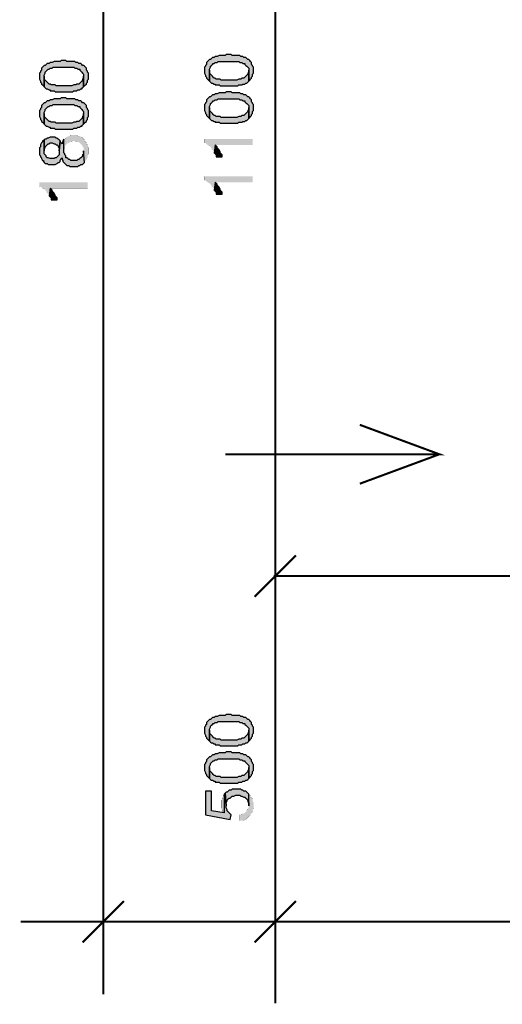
# Model space of a CAD drawing. Header units: millimetres. Extents: x 5659 to 8126, y 727 to 2118.
# Tile 11 of 53: x 6830 to 6850, y 1970 to 2013. Entities that reach past the tile are written whole.
import ezdxf

# ---------------------------------------------------------------- set-up
doc = ezdxf.new("R2010")
doc.units = ezdxf.units.MM
doc.layers.add('at_Entity', color=7, linetype='Continuous')
doc.layers.add('at_Solid', color=7, linetype='Continuous')

msp = doc.modelspace()

# ---------------------------------------------------------------- hatches: boundary and pattern name
at = {"layer": 'at_Solid'}
for points in [[(6830.376, 2010.27), (6830.376, 2010.143), (6830.418, 2010.058), (6830.418, 2010.016), (6830.461, 2009.974), (6830.461, 2009.931), (6830.503, 2009.889), (6830.546, 2009.846), (6830.588, 2009.804), (6830.588, 2010.312), (6830.63, 2010.397), (6830.63, 2010.439), (6830.673, 2010.482), (6830.715, 2010.524), (6830.757, 2010.567), (6830.8, 2010.567), (6830.842, 2010.609), (6830.927, 2010.609), (6830.969, 2010.651), (6831.435, 2010.651), (6831.859, 2010.651), (6831.901, 2010.609), (6831.986, 2010.609), (6832.028, 2010.567), (6832.113, 2010.567), (6832.113, 2010.524), (6832.155, 2010.482), (6832.198, 2010.439), (6832.24, 2010.397), (6832.282, 2010.355), (6832.282, 2009.804), (6832.325, 2009.846), (6832.367, 2009.889), (6832.409, 2009.931), (6832.409, 2009.974), (6832.452, 2010.016), (6832.452, 2010.101), (6832.494, 2010.143), (6832.494, 2010.397), (6832.452, 2010.439), (6832.452, 2010.482), (6832.409, 2010.524), (6832.409, 2010.609), (6832.367, 2010.651), (6832.325, 2010.694), (6832.282, 2010.736), (6832.24, 2010.736), (6832.198, 2010.778), (6832.155, 2010.821), (6832.07, 2010.821), (6832.028, 2010.863), (6831.943, 2010.863), (6831.901, 2010.905), (6831.562, 2010.905), (6831.52, 2010.948), (6831.308, 2010.948), (6831.266, 2010.905), (6831.011, 2010.905), (6830.927, 2010.863), (6830.842, 2010.863), (6830.8, 2010.821), (6830.715, 2010.821), (6830.673, 2010.778), (6830.63, 2010.736), (6830.588, 2010.736), (6830.546, 2010.694), (6830.503, 2010.651), (6830.461, 2010.609), (6830.461, 2010.524), (6830.418, 2010.482), (6830.418, 2010.439), (6830.376, 2010.397), (6830.376, 2010.312)], [(6837.493, 2010.524), (6837.493, 2010.397), (6837.535, 2010.312), (6837.535, 2010.27), (6837.577, 2010.228), (6837.577, 2010.185), (6837.62, 2010.143), (6837.662, 2010.101), (6837.704, 2010.058), (6837.704, 2010.567), (6837.747, 2010.651), (6837.747, 2010.694), (6837.789, 2010.736), (6837.831, 2010.778), (6837.874, 2010.821), (6837.916, 2010.821), (6837.959, 2010.863), (6838.043, 2010.863), (6838.086, 2010.905), (6838.552, 2010.905), (6838.975, 2010.905), (6839.018, 2010.863), (6839.102, 2010.863), (6839.145, 2010.821), (6839.229, 2010.821), (6839.229, 2010.778), (6839.272, 2010.736), (6839.314, 2010.694), (6839.356, 2010.651), (6839.399, 2010.609), (6839.399, 2010.058), (6839.441, 2010.101), (6839.483, 2010.143), (6839.526, 2010.185), (6839.526, 2010.228), (6839.568, 2010.27), (6839.568, 2010.355), (6839.611, 2010.397), (6839.611, 2010.651), (6839.568, 2010.694), (6839.568, 2010.736), (6839.526, 2010.778), (6839.526, 2010.863), (6839.483, 2010.905), (6839.441, 2010.948), (6839.399, 2010.99), (6839.356, 2010.99), (6839.314, 2011.033), (6839.272, 2011.075), (6839.187, 2011.075), (6839.145, 2011.117), (6839.06, 2011.117), (6839.018, 2011.16), (6838.679, 2011.16), (6838.636, 2011.202), (6838.424, 2011.202), (6838.382, 2011.16), (6838.128, 2011.16), (6838.043, 2011.117), (6837.959, 2011.117), (6837.916, 2011.075), (6837.831, 2011.075), (6837.789, 2011.033), (6837.747, 2010.99), (6837.704, 2010.99), (6837.662, 2010.948), (6837.62, 2010.905), (6837.577, 2010.863), (6837.577, 2010.778), (6837.535, 2010.736), (6837.535, 2010.694), (6837.493, 2010.651), (6837.493, 2010.567)], [(6837.704, 2010.058), (6837.747, 2010.016), (6837.789, 2009.974), (6837.831, 2009.974), (6837.916, 2009.931), (6837.959, 2009.931), (6837.959, 2009.889), (6838.128, 2009.889), (6838.17, 2009.846), (6838.933, 2009.846), (6838.975, 2009.889), (6839.102, 2009.889), (6839.145, 2009.931), (6839.229, 2009.931), (6839.272, 2009.974), (6839.314, 2009.974), (6839.356, 2010.016), (6839.399, 2010.058), (6839.399, 2010.524), (6839.399, 2010.439), (6839.356, 2010.397), (6839.356, 2010.355), (6839.314, 2010.312), (6839.272, 2010.27), (6839.229, 2010.228), (6839.187, 2010.185), (6839.102, 2010.185), (6839.06, 2010.143), (6838.975, 2010.143), (6838.89, 2010.101), (6838.213, 2010.101), (6838.17, 2010.143), (6838.001, 2010.143), (6837.959, 2010.185), (6837.916, 2010.185), (6837.874, 2010.228), (6837.831, 2010.27), (6837.789, 2010.312), (6837.747, 2010.355), (6837.704, 2010.397), (6837.704, 2010.524)], [(6830.588, 2009.804), (6830.63, 2009.762), (6830.673, 2009.719), (6830.715, 2009.719), (6830.8, 2009.677), (6830.842, 2009.677), (6830.842, 2009.635), (6831.011, 2009.635), (6831.054, 2009.592), (6831.816, 2009.592), (6831.859, 2009.635), (6831.986, 2009.635), (6832.028, 2009.677), (6832.113, 2009.677), (6832.155, 2009.719), (6832.198, 2009.719), (6832.24, 2009.762), (6832.282, 2009.804), (6832.282, 2010.27), (6832.282, 2010.185), (6832.24, 2010.143), (6832.24, 2010.101), (6832.198, 2010.058), (6832.155, 2010.016), (6832.113, 2009.974), (6832.07, 2009.931), (6831.986, 2009.931), (6831.943, 2009.889), (6831.859, 2009.889), (6831.774, 2009.846), (6831.096, 2009.846), (6831.054, 2009.889), (6830.884, 2009.889), (6830.842, 2009.931), (6830.8, 2009.931), (6830.757, 2009.974), (6830.715, 2010.016), (6830.673, 2010.058), (6830.63, 2010.101), (6830.588, 2010.143), (6830.588, 2010.27)], [(6830.376, 2008.66), (6830.376, 2008.533), (6830.418, 2008.449), (6830.418, 2008.406), (6830.461, 2008.364), (6830.461, 2008.321), (6830.503, 2008.279), (6830.546, 2008.237), (6830.588, 2008.194), (6830.588, 2008.703), (6830.63, 2008.787), (6830.63, 2008.83), (6830.673, 2008.872), (6830.715, 2008.915), (6830.757, 2008.957), (6830.8, 2008.957), (6830.842, 2008.999), (6830.927, 2008.999), (6830.969, 2009.042), (6831.435, 2009.042), (6831.859, 2009.042), (6831.901, 2008.999), (6831.986, 2008.999), (6832.028, 2008.957), (6832.113, 2008.957), (6832.113, 2008.915), (6832.155, 2008.872), (6832.198, 2008.83), (6832.24, 2008.787), (6832.282, 2008.745), (6832.282, 2008.194), (6832.325, 2008.237), (6832.367, 2008.279), (6832.409, 2008.321), (6832.409, 2008.364), (6832.452, 2008.406), (6832.452, 2008.491), (6832.494, 2008.533), (6832.494, 2008.787), (6832.452, 2008.83), (6832.452, 2008.872), (6832.409, 2008.915), (6832.409, 2008.999), (6832.367, 2009.042), (6832.325, 2009.084), (6832.282, 2009.126), (6832.24, 2009.126), (6832.198, 2009.169), (6832.155, 2009.211), (6832.07, 2009.211), (6832.028, 2009.253), (6831.943, 2009.253), (6831.901, 2009.296), (6831.562, 2009.296), (6831.52, 2009.338), (6831.308, 2009.338), (6831.266, 2009.296), (6831.011, 2009.296), (6830.927, 2009.253), (6830.842, 2009.253), (6830.8, 2009.211), (6830.715, 2009.211), (6830.673, 2009.169), (6830.63, 2009.126), (6830.588, 2009.126), (6830.546, 2009.084), (6830.503, 2009.042), (6830.461, 2008.999), (6830.461, 2008.915), (6830.418, 2008.872), (6830.418, 2008.83), (6830.376, 2008.787), (6830.376, 2008.703)], [(6837.493, 2008.915), (6837.493, 2008.787), (6837.535, 2008.703), (6837.535, 2008.66), (6837.577, 2008.618), (6837.577, 2008.576), (6837.62, 2008.533), (6837.662, 2008.491), (6837.704, 2008.449), (6837.704, 2008.957), (6837.747, 2009.042), (6837.747, 2009.084), (6837.789, 2009.126), (6837.831, 2009.169), (6837.874, 2009.211), (6837.916, 2009.211), (6837.959, 2009.253), (6838.043, 2009.253), (6838.086, 2009.296), (6838.552, 2009.296), (6838.975, 2009.296), (6839.018, 2009.253), (6839.102, 2009.253), (6839.145, 2009.211), (6839.229, 2009.211), (6839.229, 2009.169), (6839.272, 2009.126), (6839.314, 2009.084), (6839.356, 2009.042), (6839.399, 2008.999), (6839.399, 2008.449), (6839.441, 2008.491), (6839.483, 2008.533), (6839.526, 2008.576), (6839.526, 2008.618), (6839.568, 2008.66), (6839.568, 2008.745), (6839.611, 2008.787), (6839.611, 2009.042), (6839.568, 2009.084), (6839.568, 2009.126), (6839.526, 2009.169), (6839.526, 2009.253), (6839.483, 2009.296), (6839.441, 2009.338), (6839.399, 2009.38), (6839.356, 2009.38), (6839.314, 2009.423), (6839.272, 2009.465), (6839.187, 2009.465), (6839.145, 2009.508), (6839.06, 2009.508), (6839.018, 2009.55), (6838.679, 2009.55), (6838.636, 2009.592), (6838.424, 2009.592), (6838.382, 2009.55), (6838.128, 2009.55), (6838.043, 2009.508), (6837.959, 2009.508), (6837.916, 2009.465), (6837.831, 2009.465), (6837.789, 2009.423), (6837.747, 2009.38), (6837.704, 2009.38), (6837.662, 2009.338), (6837.62, 2009.296), (6837.577, 2009.253), (6837.577, 2009.169), (6837.535, 2009.126), (6837.535, 2009.084), (6837.493, 2009.042), (6837.493, 2008.957)], [(6837.704, 2008.449), (6837.747, 2008.406), (6837.789, 2008.364), (6837.831, 2008.364), (6837.916, 2008.321), (6837.959, 2008.321), (6837.959, 2008.279), (6838.128, 2008.279), (6838.17, 2008.237), (6838.933, 2008.237), (6838.975, 2008.279), (6839.102, 2008.279), (6839.145, 2008.321), (6839.229, 2008.321), (6839.272, 2008.364), (6839.314, 2008.364), (6839.356, 2008.406), (6839.399, 2008.449), (6839.399, 2008.915), (6839.399, 2008.83), (6839.356, 2008.787), (6839.356, 2008.745), (6839.314, 2008.703), (6839.272, 2008.66), (6839.229, 2008.618), (6839.187, 2008.576), (6839.102, 2008.576), (6839.06, 2008.533), (6838.975, 2008.533), (6838.89, 2008.491), (6838.213, 2008.491), (6838.17, 2008.533), (6838.001, 2008.533), (6837.959, 2008.576), (6837.916, 2008.576), (6837.874, 2008.618), (6837.831, 2008.66), (6837.789, 2008.703), (6837.747, 2008.745), (6837.704, 2008.787), (6837.704, 2008.915)], [(6830.588, 2008.194), (6830.63, 2008.152), (6830.673, 2008.11), (6830.715, 2008.11), (6830.8, 2008.067), (6830.842, 2008.067), (6830.842, 2008.025), (6831.011, 2008.025), (6831.054, 2007.983), (6831.816, 2007.983), (6831.859, 2008.025), (6831.986, 2008.025), (6832.028, 2008.067), (6832.113, 2008.067), (6832.155, 2008.11), (6832.198, 2008.11), (6832.24, 2008.152), (6832.282, 2008.194), (6832.282, 2008.66), (6832.282, 2008.576), (6832.24, 2008.533), (6832.24, 2008.491), (6832.198, 2008.449), (6832.155, 2008.406), (6832.113, 2008.364), (6832.07, 2008.321), (6831.986, 2008.321), (6831.943, 2008.279), (6831.859, 2008.279), (6831.774, 2008.237), (6831.096, 2008.237), (6831.054, 2008.279), (6830.884, 2008.279), (6830.842, 2008.321), (6830.8, 2008.321), (6830.757, 2008.364), (6830.715, 2008.406), (6830.673, 2008.449), (6830.63, 2008.491), (6830.588, 2008.533), (6830.588, 2008.66)], [(6830.376, 2007.051), (6830.376, 2006.881), (6830.418, 2006.839), (6830.418, 2006.797), (6830.461, 2006.754), (6830.461, 2006.712), (6830.503, 2006.627), (6830.546, 2006.627), (6830.546, 2006.585), (6830.588, 2006.542), (6830.63, 2006.5), (6830.715, 2006.5), (6830.757, 2006.458), (6831.054, 2006.458), (6831.139, 2006.5), (6831.181, 2006.542), (6831.223, 2006.542), (6831.266, 2006.585), (6831.266, 2006.627), (6831.308, 2006.712), (6831.35, 2006.754), (6831.35, 2006.669), (6831.393, 2006.627), (6831.393, 2006.585), (6831.435, 2006.542), (6831.477, 2006.5), (6831.52, 2006.458), (6831.562, 2006.415), (6831.647, 2006.415), (6831.689, 2006.373), (6832.028, 2006.373), (6832.07, 2006.415), (6832.113, 2006.415), (6832.155, 2006.458), (6832.24, 2006.458), (6832.282, 2006.5), (6832.325, 2006.542), (6832.282, 2007.051), (6832.282, 2006.924), (6832.24, 2006.881), (6832.24, 2006.839), (6832.198, 2006.797), (6832.155, 2006.754), (6832.113, 2006.712), (6832.07, 2006.669), (6832.028, 2006.669), (6831.986, 2006.627), (6831.732, 2006.627), (6831.689, 2006.669), (6831.647, 2006.669), (6831.605, 2006.712), (6831.562, 2006.754), (6831.52, 2006.754), (6831.52, 2006.839), (6831.477, 2006.881), (6831.477, 2006.924), (6831.435, 2006.966), (6831.435, 2007.559), (6831.393, 2007.474), (6831.393, 2007.432), (6831.35, 2007.39), (6831.35, 2007.347), (6831.308, 2007.39), (6831.266, 2007.432), (6831.266, 2007.474), (6831.223, 2007.051), (6831.223, 2006.881), (6831.181, 2006.839), (6831.139, 2006.797), (6831.096, 2006.754), (6831.054, 2006.754), (6831.011, 2006.712), (6830.884, 2006.712), (6830.842, 2006.712), (6830.757, 2006.754), (6830.715, 2006.754), (6830.673, 2006.797), (6830.673, 2006.839), (6830.63, 2006.881), (6830.588, 2006.924), (6830.588, 2007.517), (6830.546, 2007.474), (6830.503, 2007.474), (6830.503, 2007.432), (6830.461, 2007.39), (6830.418, 2007.305), (6830.418, 2007.22), (6830.376, 2007.178), (6830.376, 2007.093)], [(6830.588, 2007.517), (6830.588, 2007.051), (6830.588, 2007.135), (6830.63, 2007.178), (6830.63, 2007.22), (6830.673, 2007.262), (6830.715, 2007.305), (6830.757, 2007.347), (6830.8, 2007.347), (6830.842, 2007.39), (6830.927, 2007.39), (6831.011, 2007.347), (6831.054, 2007.347), (6831.096, 2007.305), (6831.139, 2007.305), (6831.181, 2007.262), (6831.181, 2007.22), (6831.223, 2007.178), (6831.223, 2007.051), (6831.266, 2007.474), (6831.223, 2007.517), (6831.181, 2007.559), (6831.139, 2007.601), (6831.096, 2007.601), (6831.054, 2007.644), (6830.842, 2007.644), (6830.757, 2007.601), (6830.715, 2007.601), (6830.673, 2007.559), (6830.63, 2007.559)], [(6831.435, 2007.559), (6831.435, 2007.051), (6831.435, 2007.093), (6831.477, 2007.135), (6831.477, 2007.262), (6831.52, 2007.305), (6831.562, 2007.347), (6831.605, 2007.39), (6831.647, 2007.39), (6831.689, 2007.432), (6831.732, 2007.432), (6831.816, 2007.474), (6831.901, 2007.474), (6831.986, 2007.432), (6832.07, 2007.432), (6832.113, 2007.39), (6832.155, 2007.347), (6832.198, 2007.305), (6832.24, 2007.262), (6832.24, 2007.22), (6832.282, 2007.178), (6832.282, 2007.051), (6832.325, 2006.542), (6832.325, 2006.585), (6832.367, 2006.627), (6832.409, 2006.669), (6832.409, 2006.712), (6832.452, 2006.754), (6832.452, 2006.881), (6832.494, 2006.924), (6832.494, 2007.178), (6832.452, 2007.262), (6832.452, 2007.305), (6832.409, 2007.347), (6832.409, 2007.39), (6832.367, 2007.432), (6832.325, 2007.474), (6832.325, 2007.517), (6832.282, 2007.559), (6832.24, 2007.601), (6832.198, 2007.644), (6832.155, 2007.644), (6832.07, 2007.686), (6832.028, 2007.686), (6831.986, 2007.728), (6831.859, 2007.728), (6831.732, 2007.728), (6831.689, 2007.686), (6831.647, 2007.686), (6831.562, 2007.644), (6831.52, 2007.644), (6831.52, 2007.601), (6831.477, 2007.559)], [(6837.493, 2007.559), (6837.493, 2007.39), (6837.535, 2007.39), (6837.577, 2007.347), (6837.62, 2007.305), (6837.704, 2007.262), (6837.747, 2007.22), (6837.789, 2007.178), (6837.789, 2007.135), (6837.831, 2007.093), (6837.874, 2007.051), (6837.916, 2007.008), (6837.916, 2006.966), (6837.959, 2007.305), (6839.568, 2007.305), (6839.568, 2007.559)], [(6837.916, 2006.966), (6837.959, 2006.924), (6838.001, 2006.881), (6838.001, 2006.797), (6838.255, 2006.797), (6838.255, 2006.881), (6838.213, 2006.924), (6838.17, 2006.966), (6838.17, 2007.008), (6838.128, 2007.093), (6838.086, 2007.135), (6838.043, 2007.178), (6838.043, 2007.22), (6838.001, 2007.262), (6837.959, 2007.305)], [(6837.493, 2005.949), (6837.493, 2005.78), (6837.535, 2005.78), (6837.577, 2005.738), (6837.62, 2005.695), (6837.704, 2005.653), (6837.747, 2005.61), (6837.789, 2005.568), (6837.789, 2005.526), (6837.831, 2005.483), (6837.874, 2005.441), (6837.916, 2005.399), (6837.916, 2005.356), (6837.959, 2005.695), (6839.568, 2005.695), (6839.568, 2005.949)], [(6830.376, 2005.695), (6830.376, 2005.526), (6830.418, 2005.526), (6830.461, 2005.483), (6830.503, 2005.441), (6830.588, 2005.399), (6830.63, 2005.356), (6830.673, 2005.314), (6830.673, 2005.272), (6830.715, 2005.229), (6830.757, 2005.187), (6830.8, 2005.144), (6830.8, 2005.102), (6830.842, 2005.441), (6832.452, 2005.441), (6832.452, 2005.695)], [(6830.8, 2005.102), (6830.842, 2005.06), (6830.884, 2005.017), (6830.884, 2004.933), (6831.139, 2004.933), (6831.139, 2005.017), (6831.096, 2005.06), (6831.054, 2005.102), (6831.054, 2005.144), (6831.011, 2005.229), (6830.969, 2005.272), (6830.927, 2005.314), (6830.927, 2005.356), (6830.884, 2005.399), (6830.842, 2005.441)], [(6837.916, 2005.356), (6837.959, 2005.314), (6838.001, 2005.272), (6838.001, 2005.187), (6838.255, 2005.187), (6838.255, 2005.272), (6838.213, 2005.314), (6838.17, 2005.356), (6838.17, 2005.399), (6838.128, 2005.483), (6838.086, 2005.526), (6838.043, 2005.568), (6838.043, 2005.61), (6838.001, 2005.653), (6837.959, 2005.695)], [(6837.493, 1982.058), (6837.493, 1981.931), (6837.535, 1981.846), (6837.535, 1981.804), (6837.577, 1981.762), (6837.577, 1981.719), (6837.62, 1981.677), (6837.662, 1981.635), (6837.704, 1981.592), (6837.704, 1982.101), (6837.747, 1982.185), (6837.747, 1982.228), (6837.789, 1982.27), (6837.831, 1982.312), (6837.874, 1982.355), (6837.916, 1982.355), (6837.959, 1982.397), (6838.043, 1982.397), (6838.086, 1982.44), (6838.552, 1982.44), (6838.975, 1982.44), (6839.018, 1982.397), (6839.102, 1982.397), (6839.145, 1982.355), (6839.229, 1982.355), (6839.229, 1982.312), (6839.272, 1982.27), (6839.314, 1982.228), (6839.356, 1982.185), (6839.399, 1982.143), (6839.399, 1981.592), (6839.441, 1981.635), (6839.483, 1981.677), (6839.526, 1981.719), (6839.526, 1981.762), (6839.568, 1981.804), (6839.568, 1981.889), (6839.611, 1981.931), (6839.611, 1982.185), (6839.568, 1982.228), (6839.568, 1982.27), (6839.526, 1982.312), (6839.526, 1982.397), (6839.483, 1982.44), (6839.441, 1982.482), (6839.399, 1982.524), (6839.356, 1982.524), (6839.314, 1982.567), (6839.272, 1982.609), (6839.187, 1982.609), (6839.145, 1982.651), (6839.06, 1982.651), (6839.018, 1982.694), (6838.679, 1982.694), (6838.636, 1982.736), (6838.424, 1982.736), (6838.382, 1982.694), (6838.128, 1982.694), (6838.043, 1982.651), (6837.959, 1982.651), (6837.916, 1982.609), (6837.831, 1982.609), (6837.789, 1982.567), (6837.747, 1982.524), (6837.704, 1982.524), (6837.662, 1982.482), (6837.62, 1982.44), (6837.577, 1982.397), (6837.577, 1982.312), (6837.535, 1982.27), (6837.535, 1982.228), (6837.493, 1982.185), (6837.493, 1982.101)], [(6837.704, 1981.592), (6837.747, 1981.55), (6837.789, 1981.508), (6837.831, 1981.508), (6837.916, 1981.465), (6837.959, 1981.465), (6837.959, 1981.423), (6838.128, 1981.423), (6838.17, 1981.381), (6838.933, 1981.381), (6838.975, 1981.423), (6839.102, 1981.423), (6839.145, 1981.465), (6839.229, 1981.465), (6839.272, 1981.508), (6839.314, 1981.508), (6839.356, 1981.55), (6839.399, 1981.592), (6839.399, 1982.058), (6839.399, 1981.974), (6839.356, 1981.931), (6839.356, 1981.889), (6839.314, 1981.846), (6839.272, 1981.804), (6839.229, 1981.762), (6839.187, 1981.719), (6839.102, 1981.719), (6839.06, 1981.677), (6838.975, 1981.677), (6838.89, 1981.635), (6838.213, 1981.635), (6838.17, 1981.677), (6838.001, 1981.677), (6837.959, 1981.719), (6837.916, 1981.719), (6837.874, 1981.762), (6837.831, 1981.804), (6837.789, 1981.846), (6837.747, 1981.889), (6837.704, 1981.931), (6837.704, 1982.058)], [(6837.493, 1980.449), (6837.493, 1980.322), (6837.535, 1980.237), (6837.535, 1980.194), (6837.577, 1980.152), (6837.577, 1980.11), (6837.62, 1980.067), (6837.662, 1980.025), (6837.704, 1979.983), (6837.704, 1980.491), (6837.747, 1980.576), (6837.747, 1980.618), (6837.789, 1980.66), (6837.831, 1980.703), (6837.874, 1980.745), (6837.916, 1980.745), (6837.959, 1980.787), (6838.043, 1980.787), (6838.086, 1980.83), (6838.552, 1980.83), (6838.975, 1980.83), (6839.018, 1980.787), (6839.102, 1980.787), (6839.145, 1980.745), (6839.229, 1980.745), (6839.229, 1980.703), (6839.272, 1980.66), (6839.314, 1980.618), (6839.356, 1980.576), (6839.399, 1980.533), (6839.399, 1979.983), (6839.441, 1980.025), (6839.483, 1980.067), (6839.526, 1980.11), (6839.526, 1980.152), (6839.568, 1980.194), (6839.568, 1980.279), (6839.611, 1980.322), (6839.611, 1980.576), (6839.568, 1980.618), (6839.568, 1980.66), (6839.526, 1980.703), (6839.526, 1980.787), (6839.483, 1980.83), (6839.441, 1980.872), (6839.399, 1980.915), (6839.356, 1980.915), (6839.314, 1980.957), (6839.272, 1980.999), (6839.187, 1980.999), (6839.145, 1981.042), (6839.06, 1981.042), (6839.018, 1981.084), (6838.679, 1981.084), (6838.636, 1981.126), (6838.424, 1981.126), (6838.382, 1981.084), (6838.128, 1981.084), (6838.043, 1981.042), (6837.959, 1981.042), (6837.916, 1980.999), (6837.831, 1980.999), (6837.789, 1980.957), (6837.747, 1980.915), (6837.704, 1980.915), (6837.662, 1980.872), (6837.62, 1980.83), (6837.577, 1980.787), (6837.577, 1980.703), (6837.535, 1980.66), (6837.535, 1980.618), (6837.493, 1980.576), (6837.493, 1980.491)], [(6837.704, 1979.983), (6837.747, 1979.94), (6837.789, 1979.898), (6837.831, 1979.898), (6837.916, 1979.856), (6837.959, 1979.856), (6837.959, 1979.813), (6838.128, 1979.813), (6838.17, 1979.771), (6838.933, 1979.771), (6838.975, 1979.813), (6839.102, 1979.813), (6839.145, 1979.856), (6839.229, 1979.856), (6839.272, 1979.898), (6839.314, 1979.898), (6839.356, 1979.94), (6839.399, 1979.983), (6839.399, 1980.449), (6839.399, 1980.364), (6839.356, 1980.322), (6839.356, 1980.279), (6839.314, 1980.237), (6839.272, 1980.194), (6839.229, 1980.152), (6839.187, 1980.11), (6839.102, 1980.11), (6839.06, 1980.067), (6838.975, 1980.067), (6838.89, 1980.025), (6838.213, 1980.025), (6838.17, 1980.067), (6838.001, 1980.067), (6837.959, 1980.11), (6837.916, 1980.11), (6837.874, 1980.152), (6837.831, 1980.194), (6837.789, 1980.237), (6837.747, 1980.279), (6837.704, 1980.322), (6837.704, 1980.449)], [(6838.382, 1979.347), (6838.424, 1978.797), (6838.424, 1978.924), (6838.467, 1979.008), (6838.467, 1979.051), (6838.509, 1979.093), (6838.552, 1979.135), (6838.594, 1979.135), (6838.636, 1979.178), (6838.679, 1979.22), (6838.763, 1979.22), (6838.848, 1979.263), (6838.89, 1979.263), (6839.018, 1979.263), (6839.06, 1979.22), (6839.102, 1979.22), (6839.187, 1979.178), (6839.229, 1979.178), (6839.272, 1979.135), (6839.314, 1979.093), (6839.356, 1979.008), (6839.356, 1978.966), (6839.399, 1978.924), (6839.399, 1978.797), (6839.399, 1979.305), (6839.356, 1979.347), (6839.314, 1979.39), (6839.272, 1979.432), (6839.187, 1979.432), (6839.145, 1979.474), (6839.102, 1979.474), (6839.06, 1979.517), (6838.848, 1979.517), (6838.679, 1979.517), (6838.636, 1979.474), (6838.552, 1979.474), (6838.509, 1979.432), (6838.467, 1979.39), (6838.424, 1979.39)], [(6837.535, 1979.432), (6837.535, 1978.415), (6838.594, 1978.204), (6838.636, 1978.415), (6838.594, 1978.458), (6838.552, 1978.5), (6838.509, 1978.542), (6838.467, 1978.585), (6838.467, 1978.627), (6838.424, 1978.712), (6838.424, 1978.797), (6838.382, 1979.347), (6838.34, 1979.305), (6838.34, 1978.5), (6837.789, 1978.585), (6837.789, 1979.432)], [(6838.213, 1978.881), (6838.213, 1978.712), (6838.255, 1978.627), (6838.255, 1978.585), (6838.297, 1978.542), (6838.34, 1978.5), (6838.34, 1979.305), (6838.297, 1979.263), (6838.297, 1979.22), (6838.255, 1979.135), (6838.255, 1979.093), (6838.213, 1979.051), (6838.213, 1978.924)], [(6839.018, 1978.415), (6839.018, 1978.161), (6839.187, 1978.161), (6839.229, 1978.204), (6839.272, 1978.204), (6839.314, 1978.246), (6839.356, 1978.288), (6839.399, 1978.331), (6839.441, 1978.373), (6839.483, 1978.373), (6839.483, 1978.415), (6839.526, 1978.5), (6839.568, 1978.542), (6839.568, 1978.627), (6839.611, 1978.712), (6839.611, 1978.924), (6839.568, 1979.008), (6839.568, 1979.093), (6839.526, 1979.135), (6839.483, 1979.178), (6839.483, 1979.22), (6839.441, 1979.263), (6839.399, 1979.305), (6839.399, 1978.712), (6839.356, 1978.669), (6839.314, 1978.585), (6839.314, 1978.542), (6839.272, 1978.542), (6839.229, 1978.5), (6839.187, 1978.458), (6839.145, 1978.458), (6839.06, 1978.415)]]:
    msp.add_hatch(color=7, dxfattribs=at).paths.add_polyline_path(points)

# ---------------------------------------------------------------- linework, layer by layer
at = {"layer": 'at_Entity', "color": 7}
for points in [[(6833.129, 2052.418, 0.0897, 0.0897, 0), (6833.129, 1970.663, 0.0897, 0.0897, 0)], [(6840.542, 2052.418, 0.0897, 0.0897, 0), (6840.542, 1970.282, 0.0897, 0.0897, 0)], [(6831.435, 2007.559, 0.00424, 0.00424, 0), (6831.435, 2007.051, 0.00424, 0.00424, 0), (6831.435, 2007.093, 0.00424, 0.00424, 0), (6831.477, 2007.135, 0.00424, 0.00424, 0), (6831.477, 2007.262, 0.00424, 0.00424, 0), (6831.52, 2007.305, 0.00424, 0.00424, 0), (6831.562, 2007.347, 0.00424, 0.00424, 0), (6831.605, 2007.39, 0.00424, 0.00424, 0), (6831.647, 2007.39, 0.00424, 0.00424, 0), (6831.689, 2007.432, 0.00424, 0.00424, 0), (6831.732, 2007.432, 0.00424, 0.00424, 0), (6831.816, 2007.474, 0.00424, 0.00424, 0), (6831.901, 2007.474, 0.00424, 0.00424, 0), (6831.986, 2007.432, 0.00424, 0.00424, 0), (6832.07, 2007.432, 0.00424, 0.00424, 0), (6832.113, 2007.39, 0.00424, 0.00424, 0), (6832.155, 2007.347, 0.00424, 0.00424, 0), (6832.198, 2007.305, 0.00424, 0.00424, 0), (6832.24, 2007.262, 0.00424, 0.00424, 0), (6832.24, 2007.22, 0.00424, 0.00424, 0), (6832.282, 2007.178, 0.00424, 0.00424, 0), (6832.282, 2007.051, 0.00424, 0.00424, 0), (6832.325, 2006.542, 0.00424, 0.00424, 0), (6832.325, 2006.585, 0.00424, 0.00424, 0), (6832.367, 2006.627, 0.00424, 0.00424, 0), (6832.409, 2006.669, 0.00424, 0.00424, 0), (6832.409, 2006.712, 0.00424, 0.00424, 0), (6832.452, 2006.754, 0.00424, 0.00424, 0), (6832.452, 2006.881, 0.00424, 0.00424, 0), (6832.494, 2006.924, 0.00424, 0.00424, 0), (6832.494, 2007.178, 0.00424, 0.00424, 0), (6832.452, 2007.262, 0.00424, 0.00424, 0), (6832.452, 2007.305, 0.00424, 0.00424, 0), (6832.409, 2007.347, 0.00424, 0.00424, 0), (6832.409, 2007.39, 0.00424, 0.00424, 0), (6832.367, 2007.432, 0.00424, 0.00424, 0), (6832.325, 2007.474, 0.00424, 0.00424, 0), (6832.325, 2007.517, 0.00424, 0.00424, 0), (6832.282, 2007.559, 0.00424, 0.00424, 0), (6832.24, 2007.601, 0.00424, 0.00424, 0), (6832.198, 2007.644, 0.00424, 0.00424, 0), (6832.155, 2007.644, 0.00424, 0.00424, 0), (6832.07, 2007.686, 0.00424, 0.00424, 0), (6832.028, 2007.686, 0.00424, 0.00424, 0), (6831.986, 2007.728, 0.00424, 0.00424, 0), (6831.859, 2007.728, 0.00424, 0.00424, 0), (6831.732, 2007.728, 0.00424, 0.00424, 0), (6831.689, 2007.686, 0.00424, 0.00424, 0), (6831.647, 2007.686, 0.00424, 0.00424, 0), (6831.562, 2007.644, 0.00424, 0.00424, 0), (6831.52, 2007.644, 0.00424, 0.00424, 0), (6831.52, 2007.601, 0.00424, 0.00424, 0), (6831.477, 2007.559, 0.00424, 0.00424, 0), (6831.435, 2007.559, 0.00424, 0.00424, 0)], [(6837.493, 2007.559, 0.00424, 0.00424, 0), (6837.493, 2007.39, 0.00424, 0.00424, 0), (6837.535, 2007.39, 0.00424, 0.00424, 0), (6837.577, 2007.347, 0.00424, 0.00424, 0), (6837.62, 2007.305, 0.00424, 0.00424, 0), (6837.704, 2007.262, 0.00424, 0.00424, 0), (6837.747, 2007.22, 0.00424, 0.00424, 0), (6837.789, 2007.178, 0.00424, 0.00424, 0), (6837.789, 2007.135, 0.00424, 0.00424, 0), (6837.831, 2007.093, 0.00424, 0.00424, 0), (6837.874, 2007.051, 0.00424, 0.00424, 0), (6837.916, 2007.008, 0.00424, 0.00424, 0), (6837.916, 2006.966, 0.00424, 0.00424, 0), (6837.959, 2007.305, 0.00424, 0.00424, 0), (6839.568, 2007.305, 0.00424, 0.00424, 0), (6839.568, 2007.559, 0.00424, 0.00424, 0), (6837.493, 2007.559, 0.00424, 0.00424, 0)], [(6837.493, 2005.949, 0.00424, 0.00424, 0), (6837.493, 2005.78, 0.00424, 0.00424, 0), (6837.535, 2005.78, 0.00424, 0.00424, 0), (6837.577, 2005.738, 0.00424, 0.00424, 0), (6837.62, 2005.695, 0.00424, 0.00424, 0), (6837.704, 2005.653, 0.00424, 0.00424, 0), (6837.747, 2005.61, 0.00424, 0.00424, 0), (6837.789, 2005.568, 0.00424, 0.00424, 0), (6837.789, 2005.526, 0.00424, 0.00424, 0), (6837.831, 2005.483, 0.00424, 0.00424, 0), (6837.874, 2005.441, 0.00424, 0.00424, 0), (6837.916, 2005.399, 0.00424, 0.00424, 0), (6837.916, 2005.356, 0.00424, 0.00424, 0), (6837.959, 2005.695, 0.00424, 0.00424, 0), (6839.568, 2005.695, 0.00424, 0.00424, 0), (6839.568, 2005.949, 0.00424, 0.00424, 0), (6837.493, 2005.949, 0.00424, 0.00424, 0)], [(6830.376, 2005.695, 0.00424, 0.00424, 0), (6830.376, 2005.526, 0.00424, 0.00424, 0), (6830.418, 2005.526, 0.00424, 0.00424, 0), (6830.461, 2005.483, 0.00424, 0.00424, 0), (6830.503, 2005.441, 0.00424, 0.00424, 0), (6830.588, 2005.399, 0.00424, 0.00424, 0), (6830.63, 2005.356, 0.00424, 0.00424, 0), (6830.673, 2005.314, 0.00424, 0.00424, 0), (6830.673, 2005.272, 0.00424, 0.00424, 0), (6830.715, 2005.229, 0.00424, 0.00424, 0), (6830.757, 2005.187, 0.00424, 0.00424, 0), (6830.8, 2005.144, 0.00424, 0.00424, 0), (6830.8, 2005.102, 0.00424, 0.00424, 0), (6830.842, 2005.441, 0.00424, 0.00424, 0), (6832.452, 2005.441, 0.00424, 0.00424, 0), (6832.452, 2005.695, 0.00424, 0.00424, 0), (6830.376, 2005.695, 0.00424, 0.00424, 0)], [(6838.386, 1993.961, 0.0897, 0.0897, 0), (6847.62, 1993.961, 0.0897, 0.0897, 0), (6844.189, 1995.232, 0.0897, 0.0897, 0)], [(6847.62, 1993.961, 0.0897, 0.0897, 0), (6844.189, 1992.691, 0.0897, 0.0897, 0)], [(6839.653, 1987.819, 0.0897, 0.0897, 0), (6841.432, 1989.598, 0.0897, 0.0897, 0)], [(6855.676, 1988.709, 0.0897, 0.0897, 0), (6840.469, 1988.709, 0.0897, 0.0897, 0)], [(6838.213, 1978.881, 0.00424, 0.00424, 0), (6838.213, 1978.712, 0.00424, 0.00424, 0), (6838.255, 1978.627, 0.00424, 0.00424, 0), (6838.255, 1978.585, 0.00424, 0.00424, 0), (6838.297, 1978.542, 0.00424, 0.00424, 0), (6838.34, 1978.5, 0.00424, 0.00424, 0), (6838.34, 1979.305, 0.00424, 0.00424, 0), (6838.297, 1979.263, 0.00424, 0.00424, 0), (6838.297, 1979.22, 0.00424, 0.00424, 0), (6838.255, 1979.135, 0.00424, 0.00424, 0), (6838.255, 1979.093, 0.00424, 0.00424, 0), (6838.213, 1979.051, 0.00424, 0.00424, 0), (6838.213, 1978.924, 0.00424, 0.00424, 0), (6838.213, 1978.881, 0.00424, 0.00424, 0)], [(6839.018, 1978.415, 0.00424, 0.00424, 0), (6839.018, 1978.161, 0.00424, 0.00424, 0), (6839.187, 1978.161, 0.00424, 0.00424, 0), (6839.229, 1978.204, 0.00424, 0.00424, 0), (6839.272, 1978.204, 0.00424, 0.00424, 0), (6839.314, 1978.246, 0.00424, 0.00424, 0), (6839.356, 1978.288, 0.00424, 0.00424, 0), (6839.399, 1978.331, 0.00424, 0.00424, 0), (6839.441, 1978.373, 0.00424, 0.00424, 0), (6839.483, 1978.373, 0.00424, 0.00424, 0), (6839.483, 1978.415, 0.00424, 0.00424, 0), (6839.526, 1978.5, 0.00424, 0.00424, 0), (6839.568, 1978.542, 0.00424, 0.00424, 0), (6839.568, 1978.627, 0.00424, 0.00424, 0), (6839.611, 1978.712, 0.00424, 0.00424, 0), (6839.611, 1978.924, 0.00424, 0.00424, 0), (6839.568, 1979.008, 0.00424, 0.00424, 0), (6839.568, 1979.093, 0.00424, 0.00424, 0), (6839.526, 1979.135, 0.00424, 0.00424, 0), (6839.483, 1979.178, 0.00424, 0.00424, 0), (6839.483, 1979.22, 0.00424, 0.00424, 0), (6839.441, 1979.263, 0.00424, 0.00424, 0), (6839.399, 1979.305, 0.00424, 0.00424, 0), (6839.399, 1978.712, 0.00424, 0.00424, 0), (6839.356, 1978.669, 0.00424, 0.00424, 0), (6839.314, 1978.585, 0.00424, 0.00424, 0), (6839.314, 1978.542, 0.00424, 0.00424, 0), (6839.272, 1978.542, 0.00424, 0.00424, 0), (6839.229, 1978.5, 0.00424, 0.00424, 0), (6839.187, 1978.458, 0.00424, 0.00424, 0), (6839.145, 1978.458, 0.00424, 0.00424, 0), (6839.06, 1978.415, 0.00424, 0.00424, 0), (6839.018, 1978.415, 0.00424, 0.00424, 0)], [(6832.24, 1972.909, 0.0897, 0.0897, 0), (6834.019, 1974.688, 0.0897, 0.0897, 0)], [(6839.653, 1972.909, 0.0897, 0.0897, 0), (6841.432, 1974.688, 0.0897, 0.0897, 0)], [(6858.927, 1973.798, 0.0897, 0.0897, 0), (6829.571, 1973.798, 0.0897, 0.0897, 0)]]:
    msp.add_lwpolyline(points, format="xyseb", dxfattribs=at)
for points in [[(6830.376, 2010.27), (6830.376, 2010.143), (6830.418, 2010.058), (6830.418, 2010.016), (6830.461, 2009.974), (6830.461, 2009.931), (6830.503, 2009.889), (6830.503, 2009.889), (6830.546, 2009.846), (6830.588, 2009.804), (6830.588, 2010.312), (6830.63, 2010.397), (6830.63, 2010.439), (6830.673, 2010.482), (6830.715, 2010.524), (6830.757, 2010.567), (6830.8, 2010.567), (6830.842, 2010.609), (6830.927, 2010.609), (6830.969, 2010.651), (6831.435, 2010.651), (6831.859, 2010.651), (6831.901, 2010.609), (6831.986, 2010.609), (6832.028, 2010.567), (6832.113, 2010.567), (6832.113, 2010.524), (6832.155, 2010.482), (6832.198, 2010.439), (6832.24, 2010.397), (6832.282, 2010.355), (6832.282, 2009.804), (6832.325, 2009.846), (6832.367, 2009.889), (6832.409, 2009.931), (6832.409, 2009.974), (6832.452, 2010.016), (6832.452, 2010.101), (6832.494, 2010.143), (6832.494, 2010.397), (6832.452, 2010.439), (6832.452, 2010.482), (6832.409, 2010.524), (6832.409, 2010.609), (6832.367, 2010.651), (6832.367, 2010.651), (6832.325, 2010.694), (6832.282, 2010.736), (6832.24, 2010.736), (6832.198, 2010.778), (6832.155, 2010.821), (6832.07, 2010.821), (6832.028, 2010.863), (6831.943, 2010.863), (6831.901, 2010.905), (6831.562, 2010.905), (6831.52, 2010.948), (6831.308, 2010.948), (6831.266, 2010.905), (6831.011, 2010.905), (6830.927, 2010.863), (6830.842, 2010.863), (6830.8, 2010.821), (6830.715, 2010.821), (6830.673, 2010.778), (6830.63, 2010.736), (6830.588, 2010.736), (6830.546, 2010.694), (6830.503, 2010.651), (6830.461, 2010.609), (6830.461, 2010.524), (6830.418, 2010.482), (6830.418, 2010.439), (6830.376, 2010.397), (6830.376, 2010.312), (6830.376, 2010.27)], [(6837.493, 2010.524), (6837.493, 2010.397), (6837.535, 2010.312), (6837.535, 2010.27), (6837.577, 2010.228), (6837.577, 2010.185), (6837.62, 2010.143), (6837.62, 2010.143), (6837.662, 2010.101), (6837.704, 2010.058), (6837.704, 2010.567), (6837.747, 2010.651), (6837.747, 2010.694), (6837.789, 2010.736), (6837.831, 2010.778), (6837.874, 2010.821), (6837.916, 2010.821), (6837.959, 2010.863), (6838.043, 2010.863), (6838.086, 2010.905), (6838.552, 2010.905), (6838.975, 2010.905), (6839.018, 2010.863), (6839.102, 2010.863), (6839.145, 2010.821), (6839.229, 2010.821), (6839.229, 2010.778), (6839.272, 2010.736), (6839.314, 2010.694), (6839.356, 2010.651), (6839.399, 2010.609), (6839.399, 2010.058), (6839.441, 2010.101), (6839.483, 2010.143), (6839.526, 2010.185), (6839.526, 2010.228), (6839.568, 2010.27), (6839.568, 2010.355), (6839.611, 2010.397), (6839.611, 2010.651), (6839.568, 2010.694), (6839.568, 2010.736), (6839.526, 2010.778), (6839.526, 2010.863), (6839.483, 2010.905), (6839.483, 2010.905), (6839.441, 2010.948), (6839.399, 2010.99), (6839.356, 2010.99), (6839.314, 2011.033), (6839.272, 2011.075), (6839.187, 2011.075), (6839.145, 2011.117), (6839.06, 2011.117), (6839.018, 2011.16), (6838.679, 2011.16), (6838.636, 2011.202), (6838.424, 2011.202), (6838.382, 2011.16), (6838.128, 2011.16), (6838.043, 2011.117), (6837.959, 2011.117), (6837.916, 2011.075), (6837.831, 2011.075), (6837.789, 2011.033), (6837.747, 2010.99), (6837.704, 2010.99), (6837.662, 2010.948), (6837.62, 2010.905), (6837.577, 2010.863), (6837.577, 2010.778), (6837.535, 2010.736), (6837.535, 2010.694), (6837.493, 2010.651), (6837.493, 2010.567), (6837.493, 2010.524)], [(6837.704, 2010.058), (6837.747, 2010.016), (6837.789, 2009.974), (6837.831, 2009.974), (6837.916, 2009.931), (6837.959, 2009.931), (6837.959, 2009.889), (6838.128, 2009.889), (6838.17, 2009.846), (6838.933, 2009.846), (6838.975, 2009.889), (6839.102, 2009.889), (6839.145, 2009.931), (6839.229, 2009.931), (6839.272, 2009.974), (6839.314, 2009.974), (6839.356, 2010.016), (6839.399, 2010.058), (6839.399, 2010.524), (6839.399, 2010.439), (6839.356, 2010.397), (6839.356, 2010.355), (6839.314, 2010.312), (6839.272, 2010.27), (6839.229, 2010.228), (6839.229, 2010.228), (6839.187, 2010.185), (6839.102, 2010.185), (6839.06, 2010.143), (6838.975, 2010.143), (6838.89, 2010.101), (6838.213, 2010.101), (6838.17, 2010.143), (6838.001, 2010.143), (6837.959, 2010.185), (6837.916, 2010.185), (6837.874, 2010.228), (6837.874, 2010.228), (6837.831, 2010.27), (6837.789, 2010.312), (6837.747, 2010.355), (6837.704, 2010.397), (6837.704, 2010.524), (6837.704, 2010.058)], [(6830.588, 2009.804), (6830.63, 2009.762), (6830.673, 2009.719), (6830.715, 2009.719), (6830.8, 2009.677), (6830.842, 2009.677), (6830.842, 2009.635), (6831.011, 2009.635), (6831.054, 2009.592), (6831.816, 2009.592), (6831.859, 2009.635), (6831.986, 2009.635), (6832.028, 2009.677), (6832.113, 2009.677), (6832.155, 2009.719), (6832.198, 2009.719), (6832.24, 2009.762), (6832.282, 2009.804), (6832.282, 2010.27), (6832.282, 2010.185), (6832.24, 2010.143), (6832.24, 2010.101), (6832.198, 2010.058), (6832.155, 2010.016), (6832.113, 2009.974), (6832.113, 2009.974), (6832.07, 2009.931), (6831.986, 2009.931), (6831.943, 2009.889), (6831.859, 2009.889), (6831.774, 2009.846), (6831.096, 2009.846), (6831.054, 2009.889), (6830.884, 2009.889), (6830.842, 2009.931), (6830.8, 2009.931), (6830.757, 2009.974), (6830.757, 2009.974), (6830.715, 2010.016), (6830.673, 2010.058), (6830.63, 2010.101), (6830.588, 2010.143), (6830.588, 2010.27), (6830.588, 2009.804)], [(6830.376, 2008.66), (6830.376, 2008.533), (6830.418, 2008.449), (6830.418, 2008.406), (6830.461, 2008.364), (6830.461, 2008.321), (6830.503, 2008.279), (6830.503, 2008.279), (6830.546, 2008.237), (6830.588, 2008.194), (6830.588, 2008.703), (6830.63, 2008.787), (6830.63, 2008.83), (6830.673, 2008.872), (6830.715, 2008.915), (6830.757, 2008.957), (6830.8, 2008.957), (6830.842, 2008.999), (6830.927, 2008.999), (6830.969, 2009.042), (6831.435, 2009.042), (6831.859, 2009.042), (6831.901, 2008.999), (6831.986, 2008.999), (6832.028, 2008.957), (6832.113, 2008.957), (6832.113, 2008.915), (6832.155, 2008.872), (6832.198, 2008.83), (6832.24, 2008.787), (6832.282, 2008.745), (6832.282, 2008.194), (6832.325, 2008.237), (6832.367, 2008.279), (6832.409, 2008.321), (6832.409, 2008.364), (6832.452, 2008.406), (6832.452, 2008.491), (6832.494, 2008.533), (6832.494, 2008.787), (6832.452, 2008.83), (6832.452, 2008.872), (6832.409, 2008.915), (6832.409, 2008.999), (6832.367, 2009.042), (6832.367, 2009.042), (6832.325, 2009.084), (6832.282, 2009.126), (6832.24, 2009.126), (6832.198, 2009.169), (6832.155, 2009.211), (6832.07, 2009.211), (6832.028, 2009.253), (6831.943, 2009.253), (6831.901, 2009.296), (6831.562, 2009.296), (6831.52, 2009.338), (6831.308, 2009.338), (6831.266, 2009.296), (6831.011, 2009.296), (6830.927, 2009.253), (6830.842, 2009.253), (6830.8, 2009.211), (6830.715, 2009.211), (6830.673, 2009.169), (6830.63, 2009.126), (6830.588, 2009.126), (6830.546, 2009.084), (6830.503, 2009.042), (6830.461, 2008.999), (6830.461, 2008.915), (6830.418, 2008.872), (6830.418, 2008.83), (6830.376, 2008.787), (6830.376, 2008.703), (6830.376, 2008.66)], [(6837.493, 2008.915), (6837.493, 2008.787), (6837.535, 2008.703), (6837.535, 2008.66), (6837.577, 2008.618), (6837.577, 2008.576), (6837.62, 2008.533), (6837.62, 2008.533), (6837.662, 2008.491), (6837.704, 2008.449), (6837.704, 2008.957), (6837.747, 2009.042), (6837.747, 2009.084), (6837.789, 2009.126), (6837.831, 2009.169), (6837.874, 2009.211), (6837.916, 2009.211), (6837.959, 2009.253), (6838.043, 2009.253), (6838.086, 2009.296), (6838.552, 2009.296), (6838.975, 2009.296), (6839.018, 2009.253), (6839.102, 2009.253), (6839.145, 2009.211), (6839.229, 2009.211), (6839.229, 2009.169), (6839.272, 2009.126), (6839.314, 2009.084), (6839.356, 2009.042), (6839.399, 2008.999), (6839.399, 2008.449), (6839.441, 2008.491), (6839.483, 2008.533), (6839.526, 2008.576), (6839.526, 2008.618), (6839.568, 2008.66), (6839.568, 2008.745), (6839.611, 2008.787), (6839.611, 2009.042), (6839.568, 2009.084), (6839.568, 2009.126), (6839.526, 2009.169), (6839.526, 2009.253), (6839.483, 2009.296), (6839.483, 2009.296), (6839.441, 2009.338), (6839.399, 2009.38), (6839.356, 2009.38), (6839.314, 2009.423), (6839.272, 2009.465), (6839.187, 2009.465), (6839.145, 2009.508), (6839.06, 2009.508), (6839.018, 2009.55), (6838.679, 2009.55), (6838.636, 2009.592), (6838.424, 2009.592), (6838.382, 2009.55), (6838.128, 2009.55), (6838.043, 2009.508), (6837.959, 2009.508), (6837.916, 2009.465), (6837.831, 2009.465), (6837.789, 2009.423), (6837.747, 2009.38), (6837.704, 2009.38), (6837.662, 2009.338), (6837.62, 2009.296), (6837.577, 2009.253), (6837.577, 2009.169), (6837.535, 2009.126), (6837.535, 2009.084), (6837.493, 2009.042), (6837.493, 2008.957), (6837.493, 2008.915)], [(6837.704, 2008.449), (6837.747, 2008.406), (6837.789, 2008.364), (6837.831, 2008.364), (6837.916, 2008.321), (6837.959, 2008.321), (6837.959, 2008.279), (6838.128, 2008.279), (6838.17, 2008.237), (6838.933, 2008.237), (6838.975, 2008.279), (6839.102, 2008.279), (6839.145, 2008.321), (6839.229, 2008.321), (6839.272, 2008.364), (6839.314, 2008.364), (6839.356, 2008.406), (6839.399, 2008.449), (6839.399, 2008.915), (6839.399, 2008.83), (6839.356, 2008.787), (6839.356, 2008.745), (6839.314, 2008.703), (6839.272, 2008.66), (6839.229, 2008.618), (6839.229, 2008.618), (6839.187, 2008.576), (6839.102, 2008.576), (6839.06, 2008.533), (6838.975, 2008.533), (6838.89, 2008.491), (6838.213, 2008.491), (6838.17, 2008.533), (6838.001, 2008.533), (6837.959, 2008.576), (6837.916, 2008.576), (6837.874, 2008.618), (6837.874, 2008.618), (6837.831, 2008.66), (6837.789, 2008.703), (6837.747, 2008.745), (6837.704, 2008.787), (6837.704, 2008.915), (6837.704, 2008.449)], [(6830.588, 2008.194), (6830.63, 2008.152), (6830.673, 2008.11), (6830.715, 2008.11), (6830.8, 2008.067), (6830.842, 2008.067), (6830.842, 2008.025), (6831.011, 2008.025), (6831.054, 2007.983), (6831.816, 2007.983), (6831.859, 2008.025), (6831.986, 2008.025), (6832.028, 2008.067), (6832.113, 2008.067), (6832.155, 2008.11), (6832.198, 2008.11), (6832.24, 2008.152), (6832.282, 2008.194), (6832.282, 2008.66), (6832.282, 2008.576), (6832.24, 2008.533), (6832.24, 2008.491), (6832.198, 2008.449), (6832.155, 2008.406), (6832.113, 2008.364), (6832.113, 2008.364), (6832.07, 2008.321), (6831.986, 2008.321), (6831.943, 2008.279), (6831.859, 2008.279), (6831.774, 2008.237), (6831.096, 2008.237), (6831.054, 2008.279), (6830.884, 2008.279), (6830.842, 2008.321), (6830.8, 2008.321), (6830.757, 2008.364), (6830.757, 2008.364), (6830.715, 2008.406), (6830.673, 2008.449), (6830.63, 2008.491), (6830.588, 2008.533), (6830.588, 2008.66), (6830.588, 2008.194)], [(6830.376, 2007.051), (6830.376, 2006.881), (6830.418, 2006.839), (6830.418, 2006.797), (6830.461, 2006.754), (6830.461, 2006.712), (6830.503, 2006.627), (6830.546, 2006.627), (6830.546, 2006.585), (6830.588, 2006.542), (6830.63, 2006.5), (6830.715, 2006.5), (6830.757, 2006.458), (6831.054, 2006.458), (6831.139, 2006.5), (6831.181, 2006.542), (6831.223, 2006.542), (6831.266, 2006.585), (6831.266, 2006.627), (6831.308, 2006.712), (6831.35, 2006.754), (6831.35, 2006.669), (6831.393, 2006.627), (6831.393, 2006.585), (6831.435, 2006.542), (6831.477, 2006.5), (6831.52, 2006.458), (6831.52, 2006.458), (6831.562, 2006.415), (6831.647, 2006.415), (6831.689, 2006.373), (6832.028, 2006.373), (6832.07, 2006.415), (6832.113, 2006.415), (6832.155, 2006.458), (6832.24, 2006.458), (6832.282, 2006.5), (6832.325, 2006.542), (6832.282, 2007.051), (6832.282, 2006.924), (6832.24, 2006.881), (6832.24, 2006.839), (6832.198, 2006.797), (6832.155, 2006.754), (6832.113, 2006.712), (6832.07, 2006.669), (6832.028, 2006.669), (6831.986, 2006.627), (6831.732, 2006.627), (6831.689, 2006.669), (6831.647, 2006.669), (6831.605, 2006.712), (6831.562, 2006.754), (6831.52, 2006.754), (6831.52, 2006.839), (6831.477, 2006.881), (6831.477, 2006.924), (6831.435, 2006.966), (6831.435, 2007.559), (6831.393, 2007.474), (6831.393, 2007.432), (6831.35, 2007.39), (6831.35, 2007.347), (6831.308, 2007.39), (6831.266, 2007.432), (6831.266, 2007.474), (6831.223, 2007.051), (6831.223, 2006.881), (6831.181, 2006.839), (6831.139, 2006.797), (6831.096, 2006.754), (6831.054, 2006.754), (6831.011, 2006.712), (6830.884, 2006.712), (6830.842, 2006.712), (6830.757, 2006.754), (6830.715, 2006.754), (6830.673, 2006.797), (6830.673, 2006.839), (6830.63, 2006.881), (6830.588, 2006.924), (6830.588, 2007.517), (6830.546, 2007.474), (6830.503, 2007.474), (6830.503, 2007.432), (6830.461, 2007.39), (6830.418, 2007.305), (6830.418, 2007.22), (6830.376, 2007.178), (6830.376, 2007.093), (6830.376, 2007.051)], [(6830.588, 2007.517), (6830.588, 2007.051), (6830.588, 2007.135), (6830.63, 2007.178), (6830.63, 2007.22), (6830.673, 2007.262), (6830.715, 2007.305), (6830.757, 2007.347), (6830.8, 2007.347), (6830.842, 2007.39), (6830.927, 2007.39), (6830.927, 2007.39), (6831.011, 2007.347), (6831.054, 2007.347), (6831.096, 2007.305), (6831.139, 2007.305), (6831.181, 2007.262), (6831.181, 2007.22), (6831.223, 2007.178), (6831.223, 2007.051), (6831.266, 2007.474), (6831.223, 2007.517), (6831.181, 2007.559), (6831.139, 2007.601), (6831.096, 2007.601), (6831.054, 2007.644), (6830.842, 2007.644), (6830.757, 2007.601), (6830.715, 2007.601), (6830.673, 2007.559), (6830.63, 2007.559), (6830.588, 2007.517)], [(6837.916, 2006.966), (6837.959, 2006.924), (6838.001, 2006.881), (6838.001, 2006.797), (6838.255, 2006.797), (6838.255, 2006.881), (6838.213, 2006.924), (6838.17, 2006.966), (6838.17, 2007.008), (6838.128, 2007.093), (6838.128, 2007.093), (6838.086, 2007.135), (6838.043, 2007.178), (6838.043, 2007.22), (6838.001, 2007.262), (6837.959, 2007.305), (6837.916, 2006.966)], [(6830.8, 2005.102), (6830.842, 2005.06), (6830.884, 2005.017), (6830.884, 2004.933), (6831.139, 2004.933), (6831.139, 2005.017), (6831.096, 2005.06), (6831.054, 2005.102), (6831.054, 2005.144), (6831.011, 2005.229), (6831.011, 2005.229), (6830.969, 2005.272), (6830.927, 2005.314), (6830.927, 2005.356), (6830.884, 2005.399), (6830.842, 2005.441), (6830.8, 2005.102)], [(6837.916, 2005.356), (6837.959, 2005.314), (6838.001, 2005.272), (6838.001, 2005.187), (6838.255, 2005.187), (6838.255, 2005.272), (6838.213, 2005.314), (6838.17, 2005.356), (6838.17, 2005.399), (6838.128, 2005.483), (6838.128, 2005.483), (6838.086, 2005.526), (6838.043, 2005.568), (6838.043, 2005.61), (6838.001, 2005.653), (6837.959, 2005.695), (6837.916, 2005.356)], [(6837.493, 1982.058), (6837.493, 1981.931), (6837.535, 1981.846), (6837.535, 1981.804), (6837.577, 1981.762), (6837.577, 1981.719), (6837.62, 1981.677), (6837.62, 1981.677), (6837.662, 1981.635), (6837.704, 1981.592), (6837.704, 1982.101), (6837.747, 1982.185), (6837.747, 1982.228), (6837.789, 1982.27), (6837.831, 1982.312), (6837.874, 1982.355), (6837.916, 1982.355), (6837.959, 1982.397), (6838.043, 1982.397), (6838.086, 1982.44), (6838.552, 1982.44), (6838.975, 1982.44), (6839.018, 1982.397), (6839.102, 1982.397), (6839.145, 1982.355), (6839.229, 1982.355), (6839.229, 1982.312), (6839.272, 1982.27), (6839.314, 1982.228), (6839.356, 1982.185), (6839.399, 1982.143), (6839.399, 1981.592), (6839.441, 1981.635), (6839.483, 1981.677), (6839.526, 1981.719), (6839.526, 1981.762), (6839.568, 1981.804), (6839.568, 1981.889), (6839.611, 1981.931), (6839.611, 1982.185), (6839.568, 1982.228), (6839.568, 1982.27), (6839.526, 1982.312), (6839.526, 1982.397), (6839.483, 1982.44), (6839.483, 1982.44), (6839.441, 1982.482), (6839.399, 1982.524), (6839.356, 1982.524), (6839.314, 1982.567), (6839.272, 1982.609), (6839.187, 1982.609), (6839.145, 1982.651), (6839.06, 1982.651), (6839.018, 1982.694), (6838.679, 1982.694), (6838.636, 1982.736), (6838.424, 1982.736), (6838.382, 1982.694), (6838.128, 1982.694), (6838.043, 1982.651), (6837.959, 1982.651), (6837.916, 1982.609), (6837.831, 1982.609), (6837.789, 1982.567), (6837.747, 1982.524), (6837.704, 1982.524), (6837.662, 1982.482), (6837.62, 1982.44), (6837.577, 1982.397), (6837.577, 1982.312), (6837.535, 1982.27), (6837.535, 1982.228), (6837.493, 1982.185), (6837.493, 1982.101), (6837.493, 1982.058)], [(6837.704, 1981.592), (6837.747, 1981.55), (6837.789, 1981.508), (6837.831, 1981.508), (6837.916, 1981.465), (6837.959, 1981.465), (6837.959, 1981.423), (6838.128, 1981.423), (6838.17, 1981.381), (6838.933, 1981.381), (6838.975, 1981.423), (6839.102, 1981.423), (6839.145, 1981.465), (6839.229, 1981.465), (6839.272, 1981.508), (6839.314, 1981.508), (6839.356, 1981.55), (6839.399, 1981.592), (6839.399, 1982.058), (6839.399, 1981.974), (6839.356, 1981.931), (6839.356, 1981.889), (6839.314, 1981.846), (6839.272, 1981.804), (6839.229, 1981.762), (6839.229, 1981.762), (6839.187, 1981.719), (6839.102, 1981.719), (6839.06, 1981.677), (6838.975, 1981.677), (6838.89, 1981.635), (6838.213, 1981.635), (6838.17, 1981.677), (6838.001, 1981.677), (6837.959, 1981.719), (6837.916, 1981.719), (6837.874, 1981.762), (6837.874, 1981.762), (6837.831, 1981.804), (6837.789, 1981.846), (6837.747, 1981.889), (6837.704, 1981.931), (6837.704, 1982.058), (6837.704, 1981.592)], [(6837.493, 1980.449), (6837.493, 1980.322), (6837.535, 1980.237), (6837.535, 1980.194), (6837.577, 1980.152), (6837.577, 1980.11), (6837.62, 1980.067), (6837.62, 1980.067), (6837.662, 1980.025), (6837.704, 1979.983), (6837.704, 1980.491), (6837.747, 1980.576), (6837.747, 1980.618), (6837.789, 1980.66), (6837.831, 1980.703), (6837.874, 1980.745), (6837.916, 1980.745), (6837.959, 1980.787), (6838.043, 1980.787), (6838.086, 1980.83), (6838.552, 1980.83), (6838.975, 1980.83), (6839.018, 1980.787), (6839.102, 1980.787), (6839.145, 1980.745), (6839.229, 1980.745), (6839.229, 1980.703), (6839.272, 1980.66), (6839.314, 1980.618), (6839.356, 1980.576), (6839.399, 1980.533), (6839.399, 1979.983), (6839.441, 1980.025), (6839.483, 1980.067), (6839.526, 1980.11), (6839.526, 1980.152), (6839.568, 1980.194), (6839.568, 1980.279), (6839.611, 1980.322), (6839.611, 1980.576), (6839.568, 1980.618), (6839.568, 1980.66), (6839.526, 1980.703), (6839.526, 1980.787), (6839.483, 1980.83), (6839.483, 1980.83), (6839.441, 1980.872), (6839.399, 1980.915), (6839.356, 1980.915), (6839.314, 1980.957), (6839.272, 1980.999), (6839.187, 1980.999), (6839.145, 1981.042), (6839.06, 1981.042), (6839.018, 1981.084), (6838.679, 1981.084), (6838.636, 1981.126), (6838.424, 1981.126), (6838.382, 1981.084), (6838.128, 1981.084), (6838.043, 1981.042), (6837.959, 1981.042), (6837.916, 1980.999), (6837.831, 1980.999), (6837.789, 1980.957), (6837.747, 1980.915), (6837.704, 1980.915), (6837.662, 1980.872), (6837.62, 1980.83), (6837.577, 1980.787), (6837.577, 1980.703), (6837.535, 1980.66), (6837.535, 1980.618), (6837.493, 1980.576), (6837.493, 1980.491), (6837.493, 1980.449)], [(6837.704, 1979.983), (6837.747, 1979.94), (6837.789, 1979.898), (6837.831, 1979.898), (6837.916, 1979.856), (6837.959, 1979.856), (6837.959, 1979.813), (6838.128, 1979.813), (6838.17, 1979.771), (6838.933, 1979.771), (6838.975, 1979.813), (6839.102, 1979.813), (6839.145, 1979.856), (6839.229, 1979.856), (6839.272, 1979.898), (6839.314, 1979.898), (6839.356, 1979.94), (6839.399, 1979.983), (6839.399, 1980.449), (6839.399, 1980.364), (6839.356, 1980.322), (6839.356, 1980.279), (6839.314, 1980.237), (6839.272, 1980.194), (6839.229, 1980.152), (6839.229, 1980.152), (6839.187, 1980.11), (6839.102, 1980.11), (6839.06, 1980.067), (6838.975, 1980.067), (6838.89, 1980.025), (6838.213, 1980.025), (6838.17, 1980.067), (6838.001, 1980.067), (6837.959, 1980.11), (6837.916, 1980.11), (6837.874, 1980.152), (6837.874, 1980.152), (6837.831, 1980.194), (6837.789, 1980.237), (6837.747, 1980.279), (6837.704, 1980.322), (6837.704, 1980.449), (6837.704, 1979.983)], [(6838.382, 1979.347), (6838.424, 1978.797), (6838.424, 1978.924), (6838.467, 1979.008), (6838.467, 1979.051), (6838.509, 1979.093), (6838.552, 1979.135), (6838.594, 1979.135), (6838.636, 1979.178), (6838.679, 1979.22), (6838.763, 1979.22), (6838.848, 1979.263), (6838.89, 1979.263), (6839.018, 1979.263), (6839.06, 1979.22), (6839.102, 1979.22), (6839.187, 1979.178), (6839.229, 1979.178), (6839.272, 1979.135), (6839.272, 1979.135), (6839.314, 1979.093), (6839.356, 1979.008), (6839.356, 1978.966), (6839.399, 1978.924), (6839.399, 1978.797), (6839.399, 1979.305), (6839.356, 1979.347), (6839.356, 1979.347), (6839.314, 1979.39), (6839.272, 1979.432), (6839.187, 1979.432), (6839.145, 1979.474), (6839.102, 1979.474), (6839.06, 1979.517), (6838.848, 1979.517), (6838.679, 1979.517), (6838.636, 1979.474), (6838.552, 1979.474), (6838.509, 1979.432), (6838.467, 1979.39), (6838.424, 1979.39), (6838.382, 1979.347)], [(6837.535, 1979.432), (6837.535, 1978.415), (6838.594, 1978.204), (6838.636, 1978.415), (6838.594, 1978.458), (6838.552, 1978.5), (6838.509, 1978.542), (6838.467, 1978.585), (6838.467, 1978.627), (6838.424, 1978.712), (6838.424, 1978.797), (6838.382, 1979.347), (6838.382, 1979.347), (6838.34, 1979.305), (6838.34, 1978.5), (6837.789, 1978.585), (6837.789, 1979.432), (6837.535, 1979.432)]]:
    msp.add_lwpolyline(points, dxfattribs=at)

doc.saveas('drawing.dxf')
